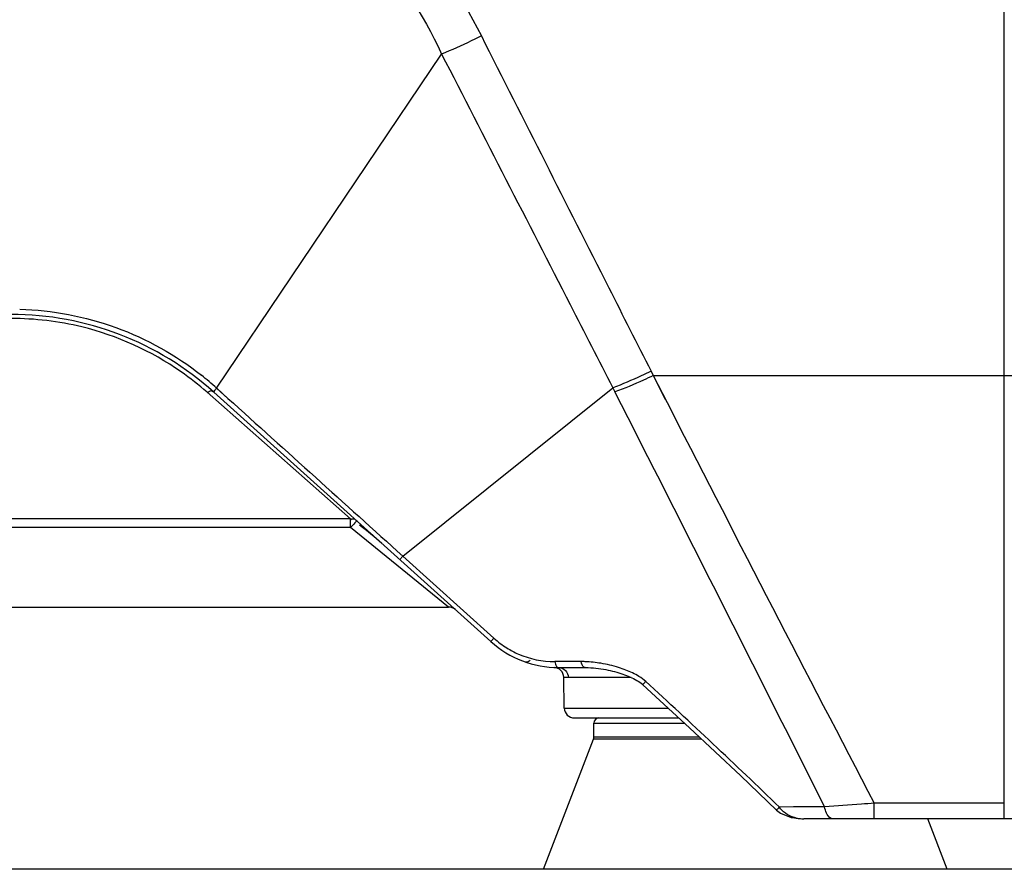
# Model space of a CAD drawing. Header units: millimetres. Extents: x 0 to 4000, y 0 to 3000.
# Tile 77 of 119: x 1511 to 1609, y 1534 to 1618. Entities that reach past the tile are written whole.
import ezdxf

# ---------------------------------------------------------------- set-up
doc = ezdxf.new("R2010")
doc.units = ezdxf.units.MM
doc.header["$LTSCALE"] = 219.99956
doc.layers.get('0').update_dxf_attribs({"linetype": 'CONTINUOUS'})
doc.layers.add('SUPERFICI', color=7, linetype='CONTINUOUS')

msp = doc.modelspace()

# ---------------------------------------------------------------- linework, layer by layer
at = {"color": 9, "linetype": 'CONTINUOUS'}
for p, q in [((1608.92, 1538.78), (1608.92, 1691.78)), ((1530.882, 1581.483), (1553.181, 1614.583)), ((1573.923, 1583.151), (1574.138, 1582.727)), ((1574.138, 1582.727), (1608.92, 1582.727)), ((1574.138, 1582.727), (1575.97, 1579.154)), ((1574.138, 1582.727), (1575.339, 1580.385)), ((1530.882, 1581.483), (1532.013, 1580.46)), ((1530.882, 1581.483), (1530.934, 1581.436)), ((1530.934, 1581.436), (1532.013, 1580.46)), ((1549.329, 1564.832), (1570.14, 1581.511)), ((1570.14, 1581.511), (1570.353, 1581.093)), ((1544.138, 1568.513), (1529.938, 1581.067)), ((1544.138, 1568.513), (1421.959, 1568.513)), ((1544.138, 1567.669), (1544.138, 1568.513)), ((1544.138, 1567.669), (1421.959, 1567.669)), ((1553.873, 1559.78), (1544.138, 1567.669)), ((1549.329, 1564.832), (1549.023, 1564.492)), ((1549.329, 1564.832), (1558.365, 1556.68)), ((1558.365, 1556.68), (1558.068, 1556.349)), ((1565.683, 1554.369), (1564.382, 1554.368)), ((1564.759, 1554.368), (1564.382, 1554.368)), ((1565.683, 1554.369), (1564.759, 1554.368)), ((1567.009, 1554.37), (1565.683, 1554.369)), ((1571.943, 1552.798), (1565.734, 1552.798)), ((1565.332, 1549.763), (1575.614, 1549.763)), ((1568.262, 1548.28), (1577.218, 1548.28)), ((1578.916, 1546.694), (1568.229, 1546.694)), ((1578.724, 1546.873), (1568.262, 1546.873)), ((1608.92, 1540.332), (1596.038, 1540.332)), ((1596.038, 1538.78), (1596.038, 1540.332)), ((1588.048, 1539.958), (1586.635, 1539.951)), ((1591.118, 1539.971), (1588.048, 1539.958))]:
    msp.add_line(p, q, dxfattribs=at)
at = {"color": 7, "linetype": 'CONTINUOUS'}
for p, q in [((1530.607, 1581.075), (1558.068, 1556.349)), ((1412.225, 1559.78), (1553.873, 1559.78)), ((1566.332, 1548.78), (1576.677, 1548.78)), ((1568.262, 1546.873), (1568.262, 1548.28)), ((1563.262, 1533.78), (1568.229, 1546.694)), ((1636.297, 1538.78), (1589.069, 1538.78)), ((1603.262, 1533.78), (1601.339, 1538.78)), ((1778.655, 1533.78), (588.655, 1533.78))]:
    msp.add_line(p, q, dxfattribs=at)
for points in [[(1564.759, 1553.78), (1567.438, 1553.78), (1567.702, 1553.775), (1567.962, 1553.762), (1568.219, 1553.743), (1568.472, 1553.719), (1568.72, 1553.689), (1568.965, 1553.655), (1569.204, 1553.616), (1569.439, 1553.574), (1569.668, 1553.528), (1569.891, 1553.479), (1570.109, 1553.427), (1570.321, 1553.372), (1570.528, 1553.315), (1570.73, 1553.255), (1570.927, 1553.192), (1571.121, 1553.127), (1571.309, 1553.059), (1571.494, 1552.989), (1571.675, 1552.916), (1571.851, 1552.84), (1572.024, 1552.761), (1572.191, 1552.678), (1572.354, 1552.593), (1572.511, 1552.505), (1572.661, 1552.413), (1572.804, 1552.319), (1572.938, 1552.221), (1573.063, 1552.12), (1573.109, 1552.079)], [(1573.109, 1552.079), (1577.747, 1547.791), (1582.811, 1543.035), (1586.354, 1539.646)], [(1586.354, 1539.646), (1586.741, 1539.348), (1587.809, 1538.922), (1589.069, 1538.78)]]:
    msp.add_lwpolyline(points, dxfattribs=at)
for centre, radius, start, end in [((1510.533, 1558.78), 30, 48, 90), ((1527.192, 1543.78), 30, 48, 53.47958), ((1553.873, 1558.78), 1, 48, 90), ((1564.759, 1563.78), 10, 228, 270), ((1561.569, 1554.821), 0.49, 261.98, 322.80096), ((1564.279, 1552.791), 1, 1, 87.50127), ((1566.332, 1549.78), 1, 181, 270), ((1568.762, 1548.28), 0.5, 90, 180), ((1567.762, 1546.873), 0.5, 338.96249, 360)]:
    msp.add_arc(centre, radius, start, end, dxfattribs=at)
at = {"color": 9, "linetype": 'CONTINUOUS'}
for centre, radius, start, end in [((1510.522, 1558.765), 29.615, 76.29961, 89.97799), ((1510.47, 1558.878), 30.457, 47.91806, 51.6024), ((1608.96, 1625.211), 42.485, 269.94692, 274.22939), ((-5774.094, -2153.395), 8239.375, 26.631974, 26.9523235), ((6458.791, 4078.595), 5485.357, 207.107214, 207.563691), ((1508.256, 1522.737), 58.309, 49.25018, 50.51342), ((1564.389, 1563.356), 8.992, 227.93981, 238.15586), ((1567.013, 1544.346), 10.024, 87.73833, 90.02283), ((1566.775, 1541.165), 13.215, 72.69901, 80.48997), ((1567.298, 1542.852), 11.448, 68.81817, 72.68953), ((1589.067, 1542.266), 3.486, 257.26232, 270.02612)]:
    msp.add_arc(centre, radius, start, end, dxfattribs=at)
for points, knots in [([(1509.928, 1645.679), (1519.572, 1645.679), (1539.217, 1640.115), (1552.787, 1624.955), (1557.114, 1616.385)], [0, 0, 0, 0, 0.501127, 1, 1, 1, 1]), ([(1509.928, 1642.106), (1518.86, 1642.1), (1537.039, 1636.908), (1549.456, 1622.633), (1553.181, 1614.583)], [0, 0, 0, 0, 0.50173, 1, 1, 1, 1]), ([(1557.114, 1616.385), (1556.777, 1616.216), (1555.482, 1615.581), (1554.166, 1614.988), (1553.181, 1614.583)], [0, 0, 0, 0, 0.261509, 1, 1, 1, 1]), ([(1557.114, 1616.385), (1561.316, 1608.063), (1566.924, 1596.988), (1572.529, 1585.911), (1573.923, 1583.151)], [0, 0, 0, 0, 0.750936, 1, 1, 1, 1]), ([(1553.181, 1614.583), (1557.43, 1606.306), (1563.078, 1595.28), (1568.732, 1584.257), (1570.14, 1581.511)], [0, 0, 0, 0, 0.750933, 1, 1, 1, 1]), ([(1511.381, 1589.301), (1514.615, 1589.211), (1521.097, 1587.982), (1526.851, 1584.757), (1529.387, 1582.748)], [0, 0, 0, 0, 0.500002, 1, 1, 1, 1]), ([(1529.938, 1581.067), (1529.125, 1581.786), (1525.443, 1584.692), (1521.035, 1586.683), (1517.536, 1587.538)], [0, 0, 0, 0, 0.231552, 1, 1, 1, 1]), ([(1573.923, 1583.151), (1573.6, 1582.993), (1572.359, 1582.403), (1571.092, 1581.865), (1570.14, 1581.511)], [0, 0, 0, 0, 0.261632, 1, 1, 1, 1]), ([(1574.138, 1582.727), (1573.814, 1582.569), (1572.572, 1581.981), (1571.305, 1581.445), (1570.353, 1581.093)], [0, 0, 0, 0, 0.261625, 1, 1, 1, 1]), ([(1530.607, 1581.075), (1530.539, 1581.136), (1530.323, 1581.269), (1530.1, 1581.106), (1530.015, 1581.007)], [0, 0, 0, 0, 0.412048, 1, 1, 1, 1]), ([(1530.882, 1581.483), (1530.842, 1581.431), (1530.768, 1581.312), (1530.649, 1581.232), (1530.629, 1581.106), (1530.676, 1581.169), (1530.695, 1581.188)], [0, 0, 0, 0, 0.38488, 0.805329, 0.841516, 1, 1, 1, 1]), ([(1544.808, 1568.288), (1544.687, 1568.396), (1544.467, 1568.561), (1544.247, 1568.463), (1544.196, 1568.427)], [0, 0, 0, 0, 0.722046, 1, 1, 1, 1]), ([(1544.808, 1568.288), (1544.741, 1568.348), (1544.472, 1567.932), (1544.284, 1567.828), (1544.138, 1567.669)], [0, 0, 0, 0, 0.291907, 1, 1, 1, 1]), ([(1559.645, 1555.718), (1560.009, 1555.491), (1561.475, 1554.719), (1563.156, 1554.367), (1564.382, 1554.368)], [0, 0, 0, 0, 0.259312, 1, 1, 1, 1]), ([(1564.382, 1554.368), (1564.406, 1554.287), (1564.468, 1554.078), (1564.606, 1553.78), (1564.759, 1553.78)], [0, 0, 0, 0, 0.355359, 1, 1, 1, 1]), ([(1567.39, 1553.78), (1567.349, 1553.78), (1567.109, 1553.885), (1567.047, 1554.171), (1567.009, 1554.37)], [0, 0, 0, 0, 0.170491, 1, 1, 1, 1]), ([(1564.759, 1553.78), (1565.006, 1553.78), (1565.523, 1553.566), (1565.729, 1553.049), (1565.734, 1552.798)], [0, 0, 0, 0, 0.495517, 1, 1, 1, 1]), ([(1565.734, 1552.798), (1565.62, 1552.798), (1565.531, 1552.741), (1565.276, 1552.846), (1565.279, 1552.808)], [0, 0, 0, 0, 0.748995, 1, 1, 1, 1]), ([(1573.109, 1552.079), (1573.081, 1552.105), (1573.3, 1552.226), (1573.326, 1552.328), (1573.397, 1552.407)], [0, 0, 0, 0, 0.265887, 1, 1, 1, 1]), ([(1596.038, 1540.332), (1595.613, 1540.297), (1593.973, 1540.166), (1592.333, 1540.048), (1591.118, 1539.971)], [0, 0, 0, 0, 0.259699, 1, 1, 1, 1]), ([(1586.354, 1539.646), (1586.328, 1539.672), (1586.537, 1539.781), (1586.565, 1539.877), (1586.635, 1539.951)], [0, 0, 0, 0, 0.265078, 1, 1, 1, 1]), ([(1591.951, 1538.78), (1591.86, 1538.78), (1591.359, 1538.977), (1591.2, 1539.563), (1591.118, 1539.971)], [0, 0, 0, 0, 0.178927, 1, 1, 1, 1]), ([(1588.299, 1538.866), (1588.249, 1538.877), (1588.15, 1538.902), (1588.052, 1538.932), (1588.003, 1538.948)], [0, 0, 0, 0, 0.499559, 1, 1, 1, 1])]:
    msp.add_open_spline(points, degree=3, knots=knots, dxfattribs=at)
for points in [[(1532.013, 1580.46), (1537.782, 1575.247), (1543.555, 1570.039), (1549.329, 1564.832)], [(1568.958, 1554.198), (1568.446, 1554.284), (1567.928, 1554.342), (1567.409, 1554.362)], [(1572.725, 1552.902), (1572.318, 1553.151), (1571.88, 1553.354), (1571.435, 1553.527)], [(1573.397, 1552.407), (1573.193, 1552.595), (1572.963, 1552.757), (1572.725, 1552.902)], [(1586.635, 1539.951), (1582.28, 1544.163), (1577.855, 1548.303), (1573.397, 1552.407)], [(1588.003, 1538.948), (1587.466, 1539.124), (1586.934, 1539.471), (1586.635, 1539.951)]]:
    msp.add_open_spline(points, degree=3, dxfattribs=at)
at = {"layer": 'SUPERFICI', "color": 7, "linetype": 'CONTINUOUS'}
msp.add_line((1565.332, 1549.763), (1565.279, 1552.808), dxfattribs=at)

doc.saveas('drawing.dxf')
